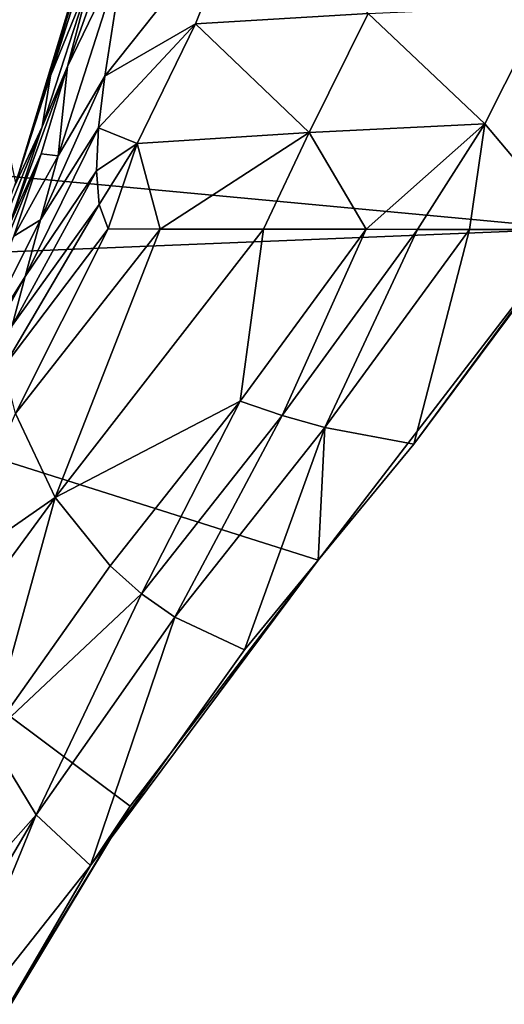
# Model space of a CAD drawing. Header units: metres. Extents: x 0 to 903, y -903 to 0.
# Tile 12 of 234: x 132 to 198, y -690 to -555. Entities that reach past the tile are written whole.
import ezdxf

# ---------------------------------------------------------------- set-up
doc = ezdxf.new("R2010")
doc.units = ezdxf.units.M

msp = doc.modelspace()

# ---------------------------------------------------------------- linework, layer by layer
at = {"layer": 'top'}
for points in [[(58.565701, -570.15863, 661.240173), (207.702347, -309.111755, 657.334961), (35.76218, -309.819092, 661.837402)], [(58.565701, -570.15863, 661.240173), (207.702347, -584.097839, 657.334961), (207.702347, -309.111755, 657.334961)], [(140.587769, -547.658203, 286.883636), (144.884628, -535.920593, 288.835999), (136.215088, -563.126648, 294.121613)], [(144.884628, -535.920593, 288.835999), (141.859467, -549.1828, 296.390076), (136.215088, -563.126648, 294.121613)], [(146.385208, -545.620605, 307.643341), (138.523758, -561.843201, 304.738495), (147.961548, -535.35321, 298.649811)], [(138.523758, -561.843201, 304.738495), (141.859467, -549.1828, 296.390076), (147.961548, -535.35321, 298.649811)], [(156.054871, -556.010681, 365.60202), (143.6409, -563.186096, 328.786133), (162.858704, -539.008423, 363.571381)], [(143.6409, -563.186096, 328.786133), (146.385208, -545.620605, 307.643341), (162.858704, -539.008423, 363.571381)], [(179.684158, -554.612061, 455.527649), (156.054871, -556.010681, 365.60202), (162.858704, -539.008423, 363.571381)], [(131.438873, -577.790833, 258.708527), (123.297417, -539.974182, 262.510101), (139.421677, -552.023254, 263.891205)], [(143.6409, -563.186096, 328.786133), (137.239517, -574.105713, 326.225525), (146.385208, -545.620605, 307.643341)], [(137.239517, -574.105713, 326.225525), (138.523758, -561.843201, 304.738495), (146.385208, -545.620605, 307.643341)], [(140.587769, -547.658203, 286.883636), (131.438873, -577.790833, 258.708527), (139.421677, -552.023254, 263.891205)], [(140.587769, -547.658203, 286.883636), (136.215088, -563.126648, 294.121613), (131.438873, -577.790833, 258.708527)], [(136.215088, -563.126648, 294.121613), (141.859467, -549.1828, 296.390076), (135.070999, -570.124023, 303.28363)], [(141.859467, -549.1828, 296.390076), (138.523758, -561.843201, 304.738495), (135.070999, -570.124023, 303.28363)], [(179.684158, -554.612061, 455.527649), (203.814163, -553.499634, 545.323608), (195.64949, -569.708801, 547.720032)], [(195.64949, -569.708801, 547.720032), (203.814163, -553.499634, 545.323608), (207.815475, -584.181519, 627.740967)], [(156.054871, -556.010681, 365.60202), (179.684158, -554.612061, 455.527649), (171.591873, -570.910645, 457.90506)], [(171.591873, -570.910645, 457.90506), (179.684158, -554.612061, 455.527649), (195.64949, -569.708801, 547.720032)], [(148.044662, -572.426941, 367.958038), (142.780502, -570.279907, 340.782104), (156.054871, -556.010681, 365.60202)], [(142.780502, -570.279907, 340.782104), (143.6409, -563.186096, 328.786133), (156.054871, -556.010681, 365.60202)], [(148.044662, -572.426941, 367.958038), (156.054871, -556.010681, 365.60202), (171.591873, -570.910645, 457.90506)], [(135.070999, -570.124023, 303.28363), (138.523758, -561.843201, 304.738495), (130.594498, -583.542358, 311.931519)], [(138.523758, -561.843201, 304.738495), (134.941391, -573.837891, 313.850159), (130.594498, -583.542358, 311.931519)], [(134.941391, -573.837891, 313.850159), (138.523758, -561.843201, 304.738495), (137.239517, -574.105713, 326.225525)], [(135.070999, -570.124023, 303.28363), (131.279343, -578.249451, 301.835968), (136.215088, -563.126648, 294.121613)], [(136.215088, -563.126648, 294.121613), (131.279343, -578.249451, 301.835968), (131.438873, -577.790833, 258.708527)], [(142.780502, -570.279907, 340.782104), (134.845444, -582.875244, 337.476624), (143.6409, -563.186096, 328.786133)], [(134.845444, -582.875244, 337.476624), (137.239517, -574.105713, 326.225525), (143.6409, -563.186096, 328.786133)], [(49.992722, -590.518311, 661.435425), (207.702347, -584.097839, 657.334961), (58.565701, -570.15863, 661.240173)], [(130.594498, -583.542358, 311.931519), (125.802505, -593.020996, 310.012787), (135.070999, -570.124023, 303.28363)], [(125.802505, -593.020996, 310.012787), (131.279343, -578.249451, 301.835968), (135.070999, -570.124023, 303.28363)], [(195.64949, -569.708801, 547.720032), (179.400757, -584.149536, 520.315796), (171.591873, -570.910645, 457.90506)], [(186.453262, -584.156982, 547.38147), (179.400757, -584.149536, 520.315796), (195.64949, -569.708801, 547.720032)], [(193.534592, -584.164734, 574.283997), (186.453262, -584.156982, 547.38147), (195.64949, -569.708801, 547.720032)], [(193.534592, -584.164734, 574.283997), (195.64949, -569.708801, 547.720032), (207.815475, -584.181519, 627.740967)], [(142.47287, -576.146545, 353.579407), (132.716324, -590.617188, 349.436768), (142.780502, -570.279907, 340.782104)], [(132.716324, -590.617188, 349.436768), (134.845444, -582.875244, 337.476624), (142.780502, -570.279907, 340.782104)], [(142.47287, -576.146545, 353.579407), (142.780502, -570.279907, 340.782104), (148.044662, -572.426941, 367.958038)], [(171.591873, -570.910645, 457.90506), (151.214691, -584.122314, 409.540894), (148.044662, -572.426941, 367.958038)], [(171.591873, -570.910645, 457.90506), (165.334106, -584.135437, 465.538879), (151.214691, -584.122314, 409.540894)], [(179.400757, -584.149536, 520.315796), (165.334106, -584.135437, 465.538879), (171.591873, -570.910645, 457.90506)], [(142.869049, -580.753479, 367.025482), (142.47287, -576.146545, 353.579407), (148.044662, -572.426941, 367.958038)], [(148.044662, -572.426941, 367.958038), (144.099457, -584.100098, 380.917175), (142.869049, -580.753479, 367.025482)], [(151.214691, -584.122314, 409.540894), (144.099457, -584.100098, 380.917175), (148.044662, -572.426941, 367.958038)], [(130.594498, -583.542358, 311.931519), (134.941391, -573.837891, 313.850159), (125.784904, -596.436768, 321.172089)], [(125.784904, -596.436768, 321.172089), (134.941391, -573.837891, 313.850159), (131.192886, -585.11084, 323.690186)], [(134.941391, -573.837891, 313.850159), (137.239517, -574.105713, 326.225525), (131.192886, -585.11084, 323.690186)], [(131.192886, -585.11084, 323.690186), (137.239517, -574.105713, 326.225525), (134.845444, -582.875244, 337.476624)], [(142.869049, -580.753479, 367.025482), (130.963715, -597.304688, 361.993378), (142.47287, -576.146545, 353.579407)], [(130.963715, -597.304688, 361.993378), (132.716324, -590.617188, 349.436768), (142.47287, -576.146545, 353.579407)], [(144.099457, -584.100098, 380.917175), (129.813568, -602.984314, 375.061127), (142.869049, -580.753479, 367.025482)], [(129.813568, -602.984314, 375.061127), (130.963715, -597.304688, 361.993378), (142.869049, -580.753479, 367.025482)], [(123.523201, -605.297119, 345.346222), (131.192886, -585.11084, 323.690186), (134.845444, -582.875244, 337.476624)], [(132.716324, -590.617188, 349.436768), (123.523201, -605.297119, 345.346222), (134.845444, -582.875244, 337.476624)], [(172.820374, -629.467651, 658.248413), (207.702347, -584.097839, 657.334961), (49.992722, -590.518311, 661.435425)], [(131.420776, -609.359802, 402.52121), (129.813568, -602.984314, 375.061127), (144.099457, -584.100098, 380.917175)], [(151.214691, -584.122314, 409.540894), (131.420776, -609.359802, 402.52121), (144.099457, -584.100098, 380.917175)], [(136.832703, -620.856812, 458.078735), (131.420776, -609.359802, 402.52121), (151.214691, -584.122314, 409.540894)], [(165.334106, -584.135437, 465.538879), (136.832703, -620.856812, 458.078735), (151.214691, -584.122314, 409.540894)], [(162.161316, -607.668091, 517.240845), (136.832703, -620.856812, 458.078735), (165.334106, -584.135437, 465.538879)], [(179.400757, -584.149536, 520.315796), (162.161316, -607.668091, 517.240845), (165.334106, -584.135437, 465.538879)], [(167.89682, -609.64032, 544.911438), (162.161316, -607.668091, 517.240845), (179.400757, -584.149536, 520.315796)], [(186.453262, -584.156982, 547.38147), (167.89682, -609.64032, 544.911438), (179.400757, -584.149536, 520.315796)], [(173.768661, -611.306091, 572.546082), (167.89682, -609.64032, 544.911438), (186.453262, -584.156982, 547.38147)], [(207.702347, -584.097839, 657.334961), (172.820374, -629.467651, 658.248413), (207.702347, -584.097839, 656.873169)], [(172.820374, -629.467651, 658.248413), (185.912811, -613.554382, 627.740967), (207.702347, -584.097839, 656.873169)], [(193.534592, -584.164734, 574.283997), (173.768661, -611.306091, 572.546082), (186.453262, -584.156982, 547.38147)], [(185.912811, -613.554382, 627.740967), (173.768661, -611.306091, 572.546082), (193.534592, -584.164734, 574.283997)], [(207.702347, -584.097839, 656.873169), (185.912811, -613.554382, 627.740967), (207.815475, -584.181519, 627.740967)], [(207.815475, -584.181519, 627.740967), (185.912811, -613.554382, 627.740967), (193.534592, -584.164734, 574.283997)], [(124.930893, -699.573181, 659.502441), (147.079544, -663.146606, 658.922424), (49.992722, -590.518311, 661.435425)], [(49.992722, -590.518311, 661.435425), (147.079544, -663.146606, 658.922424), (172.820374, -629.467651, 658.248413)], [(123.523201, -605.297119, 345.346222), (132.716324, -590.617188, 349.436768), (119.756935, -614.156555, 357.028595)], [(132.716324, -590.617188, 349.436768), (130.963715, -597.304688, 361.993378), (119.756935, -614.156555, 357.028595)], [(136.832703, -620.856812, 458.078735), (162.161316, -607.668091, 517.240845), (144.366135, -630.236084, 514.270203)], [(144.366135, -630.236084, 514.270203), (162.161316, -607.668091, 517.240845), (148.667786, -634.043091, 542.536072)], [(162.161316, -607.668091, 517.240845), (167.89682, -609.64032, 544.911438), (148.667786, -634.043091, 542.536072)], [(131.420776, -609.359802, 402.52121), (136.832703, -620.856812, 458.078735), (122.037369, -631.140137, 426.44574)], [(148.667786, -634.043091, 542.536072), (167.89682, -609.64032, 544.911438), (153.212677, -637.238647, 570.882935)], [(153.212677, -637.238647, 570.882935), (167.89682, -609.64032, 544.911438), (173.768661, -611.306091, 572.546082)], [(173.768661, -611.306091, 572.546082), (162.767349, -641.753601, 627.740967), (153.212677, -637.238647, 570.882935)], [(172.820663, -629.467896, 627.740967), (162.767349, -641.753601, 627.740967), (173.768661, -611.306091, 572.546082)], [(185.912811, -613.554382, 627.740967), (172.820663, -629.467896, 627.740967), (173.768661, -611.306091, 572.546082)], [(172.820374, -629.467651, 658.248413), (172.820663, -629.467896, 627.740967), (185.912811, -613.554382, 627.740967)], [(122.037369, -631.140137, 426.44574), (136.832703, -620.856812, 458.078735), (123.191597, -639.469543, 454.336243)], [(136.832703, -620.856812, 458.078735), (127.735252, -653.673157, 511.214691), (123.191597, -639.469543, 454.336243)], [(127.735252, -653.673157, 511.214691), (136.832703, -620.856812, 458.078735), (144.366135, -630.236084, 514.270203)], [(147.079544, -663.146606, 658.922424), (141.673218, -671.265503, 627.740967), (172.820374, -629.467651, 658.248413)], [(141.673218, -671.265503, 627.740967), (162.767349, -641.753601, 627.740967), (172.820374, -629.467651, 658.248413)], [(172.820374, -629.467651, 658.248413), (162.767349, -641.753601, 627.740967), (172.820663, -629.467896, 627.740967)], [(127.735252, -653.673157, 511.214691), (144.366135, -630.236084, 514.270203), (148.667786, -634.043091, 542.536072)], [(127.735252, -653.673157, 511.214691), (148.667786, -634.043091, 542.536072), (134.21666, -664.326416, 569.149597)], [(134.21666, -664.326416, 569.149597), (148.667786, -634.043091, 542.536072), (153.212677, -637.238647, 570.882935)], [(153.212677, -637.238647, 570.882935), (141.673218, -671.265503, 627.740967), (134.21666, -664.326416, 569.149597)], [(162.767349, -641.753601, 627.740967), (141.673218, -671.265503, 627.740967), (153.212677, -637.238647, 570.882935)], [(114.869667, -686.125, 537.516479), (127.735252, -653.673157, 511.214691), (134.21666, -664.326416, 569.149597)], [(124.930893, -699.573181, 659.502441), (123.329681, -702.585693, 627.740967), (147.079544, -663.146606, 658.922424)], [(123.329681, -702.585693, 627.740967), (141.673218, -671.265503, 627.740967), (147.079544, -663.146606, 658.922424)], [(117.434547, -692.848328, 567.329651), (114.869667, -686.125, 537.516479), (134.21666, -664.326416, 569.149597)], [(134.21666, -664.326416, 569.149597), (120.294052, -698.339539, 597.428589), (117.434547, -692.848328, 567.329651)], [(141.673218, -671.265503, 627.740967), (120.294052, -698.339539, 597.428589), (134.21666, -664.326416, 569.149597)], [(141.673218, -671.265503, 627.740967), (123.329681, -702.585693, 627.740967), (120.294052, -698.339539, 597.428589)]]:
    msp.add_3dface(points, dxfattribs=at)
at = {"layer": 'top0123413'}
for points in [[(599.026855, -599.023621, 106.499786), (74.938576, -244.304413, 117.34655), (244.305359, -74.93528, 117.346581)], [(76.680428, -244.304428, 120.325508), (592.962036, -609.72644, 109.443001), (244.305359, -76.679497, 120.325508)], [(599.026855, -599.023621, 106.499786), (78.807236, -783.456238, 110.644272), (74.938576, -244.304413, 117.34655)], [(592.962036, -609.72644, 109.443001), (76.680428, -244.304428, 120.325508), (350.77301, -819.803528, 109.839348)], [(76.680428, -244.304428, 120.325508), (80.562805, -785.039307, 113.603523), (350.77301, -819.803528, 109.839348)], [(81.644386, -800.537598, 110.398422), (78.807236, -783.456238, 110.644272), (599.026855, -599.023621, 106.499786)], [(591.162048, -608.477112, 106.480179), (81.644386, -800.537598, 110.398422), (599.026855, -599.023621, 106.499786)], [(120.168617, -823.154724, 109.643784), (81.644386, -800.537598, 110.398422), (591.162048, -608.477112, 106.480179)], [(350.77301, -821.52301, 106.817665), (120.168617, -823.154724, 109.643784), (591.162048, -608.477112, 106.480179)]]:
    msp.add_3dface(points, dxfattribs=at)
at = {"layer": 'top0123419'}
for points in [[(103.850044, -671.920227, 1627.537354), (131.75264, -272.894623, 1627.537354), (132.618759, -272.95517, 1632.461426)], [(104.716171, -671.980774, 1632.461426), (103.850044, -671.920227, 1627.537354), (132.618759, -272.95517, 1632.461426)], [(132.618759, -272.95517, 1632.461426), (128.797867, -272.687988, 1635.675293), (104.716171, -671.980774, 1632.461426)]]:
    msp.add_3dface(points, dxfattribs=at)

doc.saveas('drawing.dxf')
